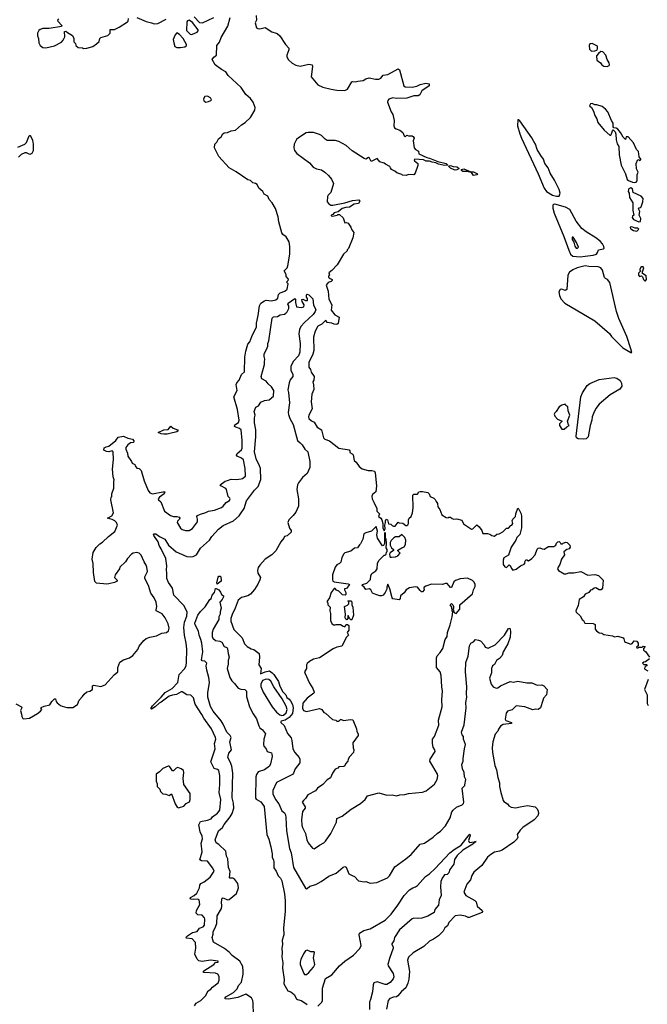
# Model space of a CAD drawing. Extents: x 1966327 to 2147849, y 395140 to 552178.
# Tile 128 of 256: x 2011738 to 2018914, y 462501 to 473770. Entities that reach past the tile are written whole.
import ezdxf

# ---------------------------------------------------------------- set-up
doc = ezdxf.new("R2010")
doc.units = 0

msp = doc.modelspace()

# ---------------------------------------------------------------- linework, layer by layer
at = {"layer": '0CON20XD'}
for points in [[(2012185, 473780), (2012170, 473765), (2012172, 473752), (2012220, 473705), (2012217, 473693), (2012075, 473671), (2012002, 473668), (2011972, 473658), (2011958, 473645), (2011942, 473615), (2011942, 473585), (2011952, 473555), (2011958, 473505), (2011972, 473475), (2012003, 473453), (2012035, 473449), (2012135, 473473), (2012215, 473512), (2012233, 473535), (2012252, 473575), (2012250, 473635), (2012265, 473640), (2012283, 473623), (2012341, 473591), (2012357, 473555), (2012358, 473518), (2012377, 473497), (2012380, 473475), (2012405, 473452), (2012455, 473448), (2012465, 473442)], [(2012465, 473442), (2012505, 473443), (2012575, 473463), (2012616, 473494), (2012645, 473520), (2012653, 473555), (2012664, 473566), (2012745, 473588), (2012772, 473618), (2012772, 473658), (2012822, 473658), (2012876, 473684), (2012970, 473745), (2012978, 473755), (2012980, 473785)], [(2013076, 473796), (2013185, 473748), (2013246, 473736), (2013275, 473722), (2013315, 473728), (2013414, 473775)], [(2013705, 473600), (2013715, 473603), (2013765, 473629), (2013777, 473643), (2013777, 473655), (2013715, 473738), (2013674, 473766), (2013655, 473757), (2013650, 473745), (2013644, 473645), (2013685, 473606), (2013705, 473600)], [(2013732, 473802), (2013795, 473740), (2013827, 473733), (2013956, 473794)], [(2014516, 471805), (2014472, 471842), (2014452, 471885), (2014435, 471896), (2014405, 471902), (2014375, 471928), (2014345, 471937), (2014211, 472031), (2014134, 472075), (2014013, 472205), (2013964, 472305), (2013968, 472345), (2013991, 472369), (2014009, 472405), (2014040, 472430), (2014059, 472465), (2014075, 472476), (2014115, 472481), (2014155, 472498), (2014205, 472505), (2014275, 472566), (2014317, 472593), (2014375, 472650), (2014427, 472735), (2014431, 472765), (2014407, 472827), (2014378, 472868), (2014323, 472915), (2014268, 472995), (2014121, 473131), (2014093, 473175), (2014045, 473201), (2013974, 473254), (2013939, 473315), (2013957, 473343), (2013987, 473365), (2013992, 473475), (2014023, 473515), (2014041, 473565), (2014118, 473695), (2014144, 473795)], [(2014443, 473817), (2014444, 473765), (2014431, 473735), (2014445, 473678), (2014459, 473669), (2014484, 473666), (2014545, 473681), (2014622, 473632), (2014681, 473611), (2014711, 473585), (2014775, 473485), (2014813, 473445), (2014815, 473425), (2014792, 473365), (2014792, 473345), (2014812, 473312), (2014854, 473274), (2014895, 473251), (2014945, 473239), (2015045, 473261), (2015080, 473255), (2015087, 473235), (2015069, 473115), (2015147, 473025), (2015205, 473000), (2015297, 472975), (2015365, 472964), (2015455, 472959), (2015485, 472975), (2015535, 473059), (2015545, 473064), (2015575, 473059), (2015603, 473067), (2015665, 473076), (2015695, 473094), (2015735, 473105), (2015805, 473090), (2015845, 473091), (2015865, 473100), (2015895, 473136), (2015947, 473143), (2016065, 473208), (2016080, 473195), (2016129, 473015), (2016145, 473002), (2016225, 472997), (2016279, 473011), (2016315, 473028), (2016383, 473043), (2016418, 473038), (2016420, 473015), (2016335, 472955), (2016311, 472909), (2016295, 472899), (2016245, 472900), (2016165, 472871), (2016045, 472869), (2016005, 472875), (2015958, 472862), (2015945, 472845), (2015944, 472825), (2015986, 472716), (2016003, 472685), (2016021, 472615), (2016014, 472555), (2016024, 472534), (2016041, 472521), (2016085, 472507), (2016119, 472479), (2016132, 472442), (2016145, 472430), (2016165, 472448), (2016185, 472440), (2016225, 472442), (2016238, 472435), (2016248, 472415), (2016238, 472385), (2016249, 472305), (2016265, 472286), (2016298, 472265), (2016303, 472235), (2016392, 472192), (2016425, 472185), (2016519, 472149), (2016615, 472126), (2016632, 472105), (2016595, 472100), (2016525, 472117), (2016494, 472134), (2016455, 472139), (2016425, 472150), (2016385, 472152), (2016355, 472168), (2016257, 472173), (2016248, 472165), (2016253, 472155), (2016288, 472125), (2016288, 472102), (2016260, 472015), (2016245, 471993), (2016185, 471997), (2016155, 471988), (2016115, 471990), (2016105, 472000), (2016048, 472018), (2016027, 472037), (2015990, 472055), (2015978, 472075), (2015969, 472089), (2015920, 472115), (2015905, 472130), (2015855, 472142), (2015825, 472180), (2015755, 472147), (2015736, 472186), (2015725, 472193), (2015696, 472174), (2015675, 472181), (2015538, 472268), (2015469, 472329), (2015385, 472376), (2015345, 472387), (2015255, 472389), (2015232, 472402), (2015187, 472445), (2015164, 472455), (2015095, 472478), (2015035, 472480), (2015012, 472475), (2014925, 472420), (2014902, 472398), (2014876, 472345), (2014873, 472305), (2014880, 472275), (2014908, 472238), (2015053, 472133), (2015094, 472084), (2015130, 472065), (2015187, 472053), (2015226, 472026), (2015267, 471987), (2015304, 471944), (2015327, 471895), (2015296, 471794), (2015265, 471763), (2015257, 471745), (2015254, 471685), (2015272, 471662), (2015295, 471648), (2015317, 471647), (2015454, 471676), (2015542, 471702), (2015615, 471708), (2015627, 471695), (2015610, 471665), (2015562, 471658), (2015510, 471625), (2015465, 471621), (2015425, 471609), (2015378, 471572), (2015335, 471558), (2015318, 471542), (2015300, 471535), (2015300, 471525), (2015315, 471520), (2015367, 471533), (2015375, 471540), (2015395, 471540), (2015435, 471502), (2015455, 471446), (2015475, 471451), (2015495, 471442), (2015523, 471395), (2015534, 471364), (2015558, 471335), (2015546, 471274), (2015497, 471153), (2015482, 471138), (2015480, 471125), (2015438, 471088), (2015368, 470965), (2015305, 470900), (2015272, 470875), (2015280, 470845), (2015270, 470835), (2015270, 470825), (2015287, 470807), (2015310, 470795), (2015310, 470785), (2015300, 470775), (2015265, 470762), (2015243, 470733), (2015263, 470665), (2015273, 470573), (2015306, 470506), (2015299, 470445), (2015342, 470392), (2015389, 470365), (2015377, 470295), (2015365, 470281), (2015335, 470284), (2015305, 470298), (2015253, 470303), (2015243, 470323), (2015235, 470326), (2015194, 470286), (2015145, 470264), (2015115, 470204), (2015097, 470135), (2015100, 469985), (2015088, 469942), (2015045, 469847), (2015042, 469815), (2015044, 469795), (2015064, 469765), (2015069, 469735), (2015103, 469685), (2015100, 469645), (2015088, 469625), (2015097, 469593), (2015101, 469539), (2015078, 469485), (2015070, 469395), (2015080, 469315), (2015045, 469245), (2015040, 469225), (2015045, 469205), (2015075, 469178), (2015106, 469165), (2015138, 469108), (2015187, 469077), (2015212, 468985), (2015225, 468969), (2015281, 468952), (2015388, 468868), (2015505, 468848), (2015512, 468835), (2015512, 468815), (2015540, 468800), (2015549, 468789), (2015561, 468725), (2015586, 468705), (2015618, 468658), (2015655, 468628), (2015721, 468611), (2015765, 468612), (2015795, 468604), (2015803, 468585), (2015816, 468435), (2015808, 468365), (2015770, 468335), (2015764, 468316), (2015768, 468285), (2015785, 468250), (2015822, 468175), (2015822, 468145), (2015853, 468115), (2015842, 468085), (2015868, 468065), (2015878, 468045), (2015888, 468005), (2015888, 467955), (2015905, 467920), (2015916, 467944), (2015913, 467985), (2015922, 468015), (2015920, 468035), (2015928, 468052), (2015942, 468045), (2015955, 468002), (2015980, 467995), (2015995, 467980), (2016013, 467973), (2016030, 467975), (2016065, 468020), (2016075, 468010), (2016117, 468007), (2016153, 467983), (2016165, 467982), (2016175, 467990), (2016182, 468005), (2016182, 468045), (2016192, 468065), (2016214, 468086), (2016228, 468125), (2016236, 468185), (2016233, 468327), (2016245, 468340), (2016285, 468340), (2016300, 468365), (2016315, 468372), (2016345, 468372), (2016405, 468358), (2016418, 468345), (2016430, 468315), (2016474, 468294), (2016489, 468279), (2016498, 468255), (2016514, 468234), (2016519, 468195), (2016540, 468165), (2016565, 468102), (2016613, 468073), (2016635, 468070), (2016643, 468077), (2016665, 468078), (2016682, 468062), (2016703, 468053), (2016735, 468058), (2016792, 468042), (2016811, 468001), (2016905, 467940), (2016918, 467942), (2016965, 467990), (2016992, 467965), (2017020, 467925), (2017035, 467890), (2017085, 467890), (2017115, 467882), (2017136, 467866), (2017165, 467861), (2017195, 467882), (2017220, 467885), (2017261, 467909), (2017305, 467950), (2017325, 467950)], [(2013535, 473453), (2013575, 473454), (2013625, 473460), (2013643, 473475), (2013646, 473485), (2013606, 473555), (2013565, 473602), (2013535, 473619), (2013514, 473596), (2013493, 473545), (2013498, 473505), (2013513, 473463), (2013535, 473453)], [(2018275, 473412), (2018315, 473414), (2018337, 473423), (2018344, 473435), (2018345, 473468), (2018285, 473497), (2018257, 473493), (2018250, 473475), (2018254, 473434), (2018275, 473412)], [(2018455, 473233), (2018478, 473245), (2018482, 473255), (2018476, 473275), (2018454, 473314), (2018439, 473365), (2018405, 473403), (2018384, 473406), (2018356, 473385), (2018333, 473355), (2018336, 473306), (2018378, 473278), (2018395, 473252), (2018415, 473237), (2018455, 473233)], [(2013865, 472827), (2013895, 472833), (2013922, 472845), (2013930, 472855), (2013920, 472875), (2013885, 472896), (2013855, 472892), (2013840, 472865), (2013842, 472842), (2013865, 472827)], [(2018765, 471906), (2018785, 471910), (2018798, 471925), (2018799, 471995), (2018809, 472025), (2018790, 472065), (2018786, 472124), (2018805, 472170), (2018818, 472168), (2018825, 472160), (2018840, 472165), (2018840, 472175), (2018822, 472202), (2018812, 472262), (2018792, 472285), (2018755, 472360), (2018695, 472430), (2018672, 472428), (2018665, 472400), (2018638, 472425), (2018609, 472479), (2018578, 472518), (2018559, 472529), (2018532, 472532), (2018524, 472544), (2018522, 472585), (2018504, 472615), (2018461, 472715), (2018435, 472746), (2018397, 472775), (2018335, 472796), (2018315, 472797), (2018285, 472811), (2018265, 472807), (2018252, 472785), (2018276, 472766), (2018299, 472725), (2018313, 472673), (2018337, 472637), (2018349, 472595), (2018420, 472505), (2018485, 472449), (2018495, 472450), (2018506, 472464), (2018515, 472498), (2018525, 472510), (2018545, 472488), (2018555, 472460), (2018557, 472397), (2018568, 472348), (2018589, 472319), (2018593, 472225), (2018616, 472105), (2018665, 472008), (2018682, 471942), (2018698, 471928), (2018745, 471911), (2018765, 471906)], [(2017875, 471749), (2017905, 471752), (2017917, 471785), (2017906, 471825), (2017853, 471935), (2017803, 472015), (2017781, 472075), (2017743, 472123), (2017726, 472175), (2017695, 472215), (2017655, 472285), (2017636, 472345), (2017615, 472375), (2017595, 472420), (2017455, 472614), (2017445, 472623), (2017432, 472625), (2017429, 472555), (2017456, 472464), (2017474, 472415), (2017667, 472005), (2017735, 471844), (2017762, 471805), (2017831, 471761), (2017875, 471749)], [(2011715, 472312), (2011796, 472344), (2011814, 472366), (2011845, 472440), (2011858, 472448), (2011885, 472390), (2011891, 472345), (2011891, 472269), (2011875, 472238), (2011855, 472228), (2011815, 472248), (2011795, 472248), (2011755, 472228), (2011724, 472196)], [(2016717, 472047), (2016705, 472051), (2016665, 472070), (2016640, 472095), (2016665, 472100), (2016695, 472089), (2016736, 472085), (2016753, 472075), (2016757, 472065), (2016735, 472052), (2016717, 472047)], [(2016925, 471989), (2016902, 472022), (2016845, 472034), (2016805, 472032), (2016788, 472045), (2016789, 472055), (2016815, 472063), (2016895, 472030), (2016925, 472031), (2016971, 472005), (2016965, 471994), (2016925, 471989)], [(2011695, 465940), (2011758, 465905), (2011760, 465895), (2011748, 465865), (2011758, 465822), (2011762, 465795), (2011774, 465774), (2011785, 465770), (2011850, 465775), (2011942, 465828), (2011975, 465857), (2011990, 465875), (2011978, 465895), (2011982, 465898), (2012017, 465913), (2012081, 465929), (2012105, 465968), (2012137, 465997), (2012145, 465998), (2012154, 465965), (2012165, 465950), (2012205, 465920), (2012224, 465914), (2012275, 465900), (2012345, 465900), (2012387, 465923), (2012397, 465933), (2012416, 465984), (2012456, 466024), (2012475, 466052), (2012504, 466076), (2012540, 466085), (2012568, 466105), (2012570, 466145), (2012585, 466153), (2012665, 466139), (2012715, 466156), (2012818, 466272), (2012858, 466305), (2012861, 466355), (2012882, 466418), (2012925, 466443), (2012994, 466466), (2013032, 466495), (2013088, 466562), (2013105, 466602), (2013156, 466664), (2013185, 466689), (2013225, 466704), (2013302, 466718), (2013361, 466749), (2013415, 466757), (2013437, 466775), (2013447, 466805), (2013434, 466855), (2013402, 466925), (2013365, 466971), (2013299, 467005), (2013296, 467016), (2013306, 467055), (2013296, 467105), (2013274, 467155), (2013238, 467208), (2013211, 467295), (2013167, 467375), (2013170, 467395), (2013198, 467455), (2013192, 467505), (2013185, 467527), (2013159, 467565), (2013125, 467643), (2013105, 467663), (2013075, 467673), (2013035, 467666), (2013017, 467655), (2012970, 467605), (2012946, 467564), (2012884, 467506), (2012877, 467485), (2012828, 467415), (2012822, 467385), (2012850, 467355), (2012850, 467345), (2012820, 467330), (2012756, 467314), (2012735, 467311), (2012615, 467322), (2012595, 467340), (2012580, 467445), (2012576, 467545), (2012566, 467596), (2012578, 467672), (2012612, 467728), (2012655, 467773), (2012685, 467790), (2012753, 467857), (2012825, 467913), (2012856, 467985), (2012845, 468017), (2012826, 468035), (2012795, 468051), (2012742, 468065), (2012790, 468090), (2012810, 468125), (2012780, 468275), (2012782, 468305), (2012790, 468315), (2012790, 468345), (2012815, 468410), (2012812, 468485), (2012817, 468505), (2012807, 468537), (2012800, 468625), (2012809, 468735), (2012808, 468825), (2012795, 468837), (2012755, 468823), (2012728, 468828), (2012700, 468845), (2012705, 468869), (2012725, 468882), (2012755, 468888), (2012835, 468953), (2012865, 468992), (2012925, 469002), (2012975, 468981), (2013029, 468969), (2013042, 468952), (2013037, 468933), (2013005, 468927), (2012974, 468906), (2012951, 468875), (2012950, 468855), (2012969, 468809), (2012975, 468773), (2013017, 468715), (2013022, 468695), (2013055, 468680), (2013058, 468665), (2013075, 468638), (2013105, 468632), (2013125, 468612), (2013161, 468491), (2013205, 468382), (2013225, 468354), (2013254, 468344), (2013375, 468367), (2013398, 468365), (2013389, 468345), (2013336, 468305), (2013321, 468285), (2013324, 468274), (2013353, 468253), (2013393, 468145), (2013461, 468095), (2013495, 468086), (2013535, 468086), (2013559, 468075), (2013567, 468065), (2013564, 468055), (2013540, 468030), (2013538, 468015), (2013575, 467950), (2013595, 467936), (2013635, 467924), (2013675, 467924), (2013713, 467945), (2013770, 468025), (2013772, 468055), (2013762, 468085), (2013772, 468095), (2013805, 468112), (2013865, 468129), (2013895, 468146), (2013963, 468155), (2014045, 468187), (2014065, 468202), (2014097, 468243), (2014135, 468269), (2014144, 468285), (2014142, 468295), (2014121, 468315), (2014103, 468395), (2014095, 468406), (2014037, 468435), (2014030, 468445), (2014085, 468488), (2014112, 468498), (2014155, 468511), (2014215, 468506), (2014270, 468515), (2014285, 468519), (2014319, 468545), (2014317, 468635), (2014295, 468734), (2014275, 468752), (2014224, 468774), (2014216, 468785), (2014224, 468805), (2014274, 468846), (2014281, 468865), (2014282, 468955), (2014268, 469075), (2014252, 469092), (2014207, 469105), (2014194, 469115), (2014198, 469135), (2014239, 469161), (2014247, 469185), (2014227, 469307), (2014186, 469455), (2014224, 469525), (2014214, 469595), (2014219, 469615), (2014246, 469644), (2014272, 469708), (2014309, 469741), (2014312, 469908), (2014323, 469977), (2014347, 470055), (2014370, 470085), (2014391, 470145), (2014444, 470255), (2014444, 470296), (2014465, 470385), (2014481, 470495), (2014496, 470525), (2014535, 470554), (2014555, 470561), (2014615, 470554), (2014666, 470565), (2014690, 470585), (2014697, 470625), (2014714, 470645), (2014768, 470665), (2014794, 470685), (2014806, 470746), (2014790, 470765), (2014808, 470785), (2014812, 470802), (2014783, 470833), (2014783, 470855), (2014763, 470895), (2014795, 470932), (2014805, 470953), (2014825, 471085), (2014826, 471175), (2014818, 471228), (2014786, 471286), (2014745, 471312), (2014735, 471330), (2014702, 471455), (2014694, 471515), (2014661, 471611), (2014626, 471676), (2014591, 471711), (2014575, 471751), (2014533, 471775), (2014516, 471805)], [(2018815, 471458), (2018835, 471462), (2018839, 471495), (2018820, 471535), (2018828, 471575), (2018812, 471605), (2018822, 471618), (2018835, 471620), (2018845, 471630), (2018864, 471686), (2018868, 471725), (2018845, 471751), (2018752, 471792), (2018746, 471836), (2018724, 471846), (2018704, 471836), (2018697, 471825), (2018696, 471805), (2018708, 471785), (2018710, 471735), (2018747, 471673), (2018750, 471585), (2018760, 471535), (2018745, 471520), (2018740, 471505), (2018755, 471484), (2018815, 471458)], [(2018145, 471057), (2018205, 471064), (2018293, 471077), (2018332, 471088), (2018346, 471104), (2018354, 471136), (2018412, 471148), (2018419, 471155), (2018417, 471175), (2018401, 471205), (2018373, 471235), (2018324, 471275), (2018215, 471342), (2018165, 471381), (2018100, 471465), (2018027, 471597), (2017978, 471625), (2017855, 471659), (2017842, 471655), (2017835, 471646), (2017833, 471615), (2017847, 471555), (2017959, 471289), (2018015, 471132), (2018035, 471085), (2018063, 471063), (2018145, 471057)], [(2018795, 471351), (2018815, 471372), (2018805, 471384), (2018774, 471384), (2018735, 471398), (2018718, 471395), (2018722, 471375), (2018735, 471368), (2018755, 471358), (2018795, 471351)], [(2018115, 471154), (2018127, 471165), (2018105, 471220), (2018075, 471270), (2018065, 471280), (2018055, 471280), (2018053, 471255), (2018073, 471223), (2018085, 471180), (2018102, 471155), (2018115, 471154)], [(2018735, 469960), (2018726, 470005), (2018678, 470145), (2018590, 470350), (2018561, 470431), (2018485, 470761), (2018458, 470798), (2018435, 470808), (2018425, 470820), (2018402, 470902), (2018382, 470932), (2018353, 470943), (2018245, 470946), (2018205, 470955), (2018111, 470929), (2018063, 470907), (2018025, 470881), (2018005, 470845), (2017995, 470682), (2017975, 470672), (2017935, 470686), (2017916, 470684), (2017903, 470657), (2017909, 470615), (2017926, 470575), (2017971, 470525), (2018312, 470322), (2018480, 470180), (2018505, 470145), (2018634, 470015), (2018725, 469960), (2018735, 469960)], [(2018895, 470780), (2018903, 470797), (2018900, 470840), (2018860, 470865), (2018860, 470885), (2018875, 470930), (2018865, 470940), (2018845, 470940), (2018830, 470915), (2018830, 470905), (2018840, 470895), (2018812, 470868), (2018812, 470845), (2018825, 470830), (2018848, 470838), (2018858, 470828), (2018870, 470795), (2018885, 470780), (2018895, 470780)], [(2013355, 466015), (2013399, 466071), (2013480, 466115), (2013546, 466185), (2013562, 466275), (2013625, 466344), (2013641, 466379), (2013646, 466415), (2013649, 466565), (2013641, 466635), (2013620, 466725), (2013616, 466815), (2013623, 466875), (2013648, 466945), (2013653, 466995), (2013615, 467064), (2013498, 467185), (2013484, 467265), (2013438, 467328), (2013418, 467375), (2013421, 467435), (2013415, 467475), (2013421, 467521), (2013408, 467605), (2013356, 467715), (2013331, 467751), (2013319, 467795), (2013270, 467865), (2013268, 467875), (2013275, 467884), (2013295, 467884), (2013337, 467855), (2013396, 467825), (2013437, 467757), (2013525, 467679), (2013648, 467628), (2013695, 467622), (2013722, 467625), (2013758, 467645), (2013805, 467723), (2013907, 467815), (2013934, 467855), (2014010, 467940), (2014065, 467980), (2014183, 468035), (2014247, 468093), (2014264, 468115), (2014305, 468175), (2014331, 468265), (2014422, 468385), (2014463, 468427), (2014493, 468507), (2014490, 468635), (2014481, 468665), (2014441, 468745), (2014423, 468825), (2014438, 468995), (2014436, 469075), (2014421, 469155), (2014421, 469215), (2014428, 469245), (2014419, 469285), (2014436, 469335), (2014468, 469352), (2014495, 469391), (2014535, 469412), (2014589, 469421), (2014638, 469462), (2014643, 469525), (2014617, 469567), (2014578, 469602), (2014555, 469632), (2014505, 469661), (2014498, 469685), (2014536, 469825), (2014535, 469855), (2014541, 469885), (2014532, 469915), (2014532, 469945), (2014561, 469995), (2014574, 470034), (2014573, 470065), (2014588, 470095), (2014625, 470356), (2014639, 470371), (2014685, 470374), (2014715, 470393), (2014765, 470400), (2014780, 470410), (2014797, 470425), (2014813, 470465), (2014813, 470495), (2014803, 470515), (2014807, 470525), (2014885, 470578), (2014892, 470572), (2014892, 470535), (2014903, 470483), (2014955, 470476), (2014985, 470484), (2014991, 470505), (2014966, 470545), (2014963, 470567), (2014975, 470570), (2015005, 470556), (2015027, 470555), (2015029, 470579), (2015018, 470595), (2015018, 470622), (2015025, 470630), (2015045, 470622), (2015089, 470575), (2015096, 470504), (2015124, 470455), (2015115, 470430), (2015092, 470395), (2014994, 470306), (2014953, 470257), (2014937, 470225), (2014929, 470175), (2014946, 470065), (2014940, 469965), (2014926, 469925), (2014869, 469861), (2014838, 469805), (2014836, 469756), (2014861, 469715), (2014862, 469685), (2014831, 469649), (2014817, 469615), (2014804, 469535), (2014812, 469502), (2014823, 469385), (2014808, 469275), (2014811, 469251), (2014826, 469205), (2014866, 469136), (2014915, 468955), (2014944, 468926), (2014969, 468905), (2014998, 468855), (2015032, 468825), (2015055, 468715), (2015054, 468645), (2015026, 468575), (2014971, 468529), (2014925, 468471), (2014914, 468446), (2014905, 468395), (2014924, 468285), (2014925, 468203), (2014895, 468135), (2014866, 468094), (2014816, 468045), (2014805, 468015), (2014821, 467951), (2014842, 467925), (2014841, 467905), (2014795, 467862), (2014764, 467856), (2014756, 467835), (2014725, 467796), (2014665, 467691), (2014621, 467645), (2014543, 467597), (2014485, 467526), (2014465, 467500), (2014456, 467465), (2014459, 467435), (2014490, 467385), (2014485, 467359), (2014461, 467309), (2014421, 467249), (2014375, 467197), (2014345, 467178), (2014275, 467159), (2014236, 467125), (2014201, 467035), (2014166, 466964), (2014150, 466915), (2014150, 466885), (2014185, 466791), (2014280, 466695), (2014306, 466625), (2014337, 466597), (2014385, 466571), (2014415, 466562), (2014477, 466517), (2014481, 466475), (2014473, 466385), (2014498, 466345), (2014492, 466282), (2014545, 466307), (2014594, 466316), (2014625, 466296), (2014642, 466275), (2014697, 466195), (2014711, 466141), (2014748, 466078), (2014779, 466045), (2014792, 466012), (2014819, 465995), (2014835, 465976), (2014855, 465932), (2014864, 465895), (2014855, 465828), (2014818, 465785), (2014772, 465755), (2014729, 465741), (2014722, 465735), (2014723, 465727), (2014762, 465692), (2014799, 465599), (2014841, 465551), (2014851, 465521), (2014861, 465425), (2014884, 465385), (2014933, 465325), (2014940, 465305), (2014940, 465265), (2014886, 465195), (2014870, 465145), (2014858, 465132), (2014675, 465038), (2014632, 464948), (2014631, 464911), (2014664, 464845), (2014702, 464795), (2014735, 464717), (2014765, 464693), (2014775, 464670), (2014781, 464639), (2014787, 464487), (2014823, 464283), (2014841, 464235), (2014868, 464065), (2015005, 463829), (2015015, 463823), (2015025, 463826), (2015055, 463852), (2015125, 463874), (2015185, 463906), (2015273, 463967), (2015355, 464003), (2015435, 464070), (2015455, 464080), (2015471, 464071), (2015502, 463995), (2015540, 463975), (2015565, 463962), (2015610, 463915), (2015675, 463904), (2015696, 463906), (2015745, 463889), (2015820, 463895), (2015943, 463947), (2015967, 463973), (2016026, 464075), (2016153, 464165), (2016213, 464215), (2016315, 464333), (2016365, 464346), (2016467, 464413), (2016510, 464455), (2016548, 464482), (2016605, 464544), (2016658, 464635), (2016680, 464705), (2016694, 464725), (2016731, 464759), (2016795, 464783), (2016812, 464798), (2016815, 464815), (2016796, 464974), (2016826, 465004), (2016827, 465013), (2016840, 465075), (2016822, 465105), (2016819, 465155), (2016801, 465195), (2016794, 465245), (2016809, 465285), (2016808, 465315), (2016823, 465425), (2016836, 465475), (2016812, 465535), (2016813, 465565), (2016796, 465586), (2016791, 465615), (2016821, 465699), (2016844, 465895), (2016838, 465955), (2016849, 466015), (2016845, 466055), (2016850, 466135), (2016834, 466305), (2016838, 466415), (2016864, 466485), (2016882, 466605), (2016896, 466634), (2016925, 466648), (2016950, 466675), (2016985, 466670), (2017005, 466660), (2017048, 466615), (2017059, 466589), (2017093, 466577), (2017173, 466615), (2017280, 466725), (2017325, 466802), (2017340, 466805), (2017346, 466796), (2017349, 466765), (2017344, 466705), (2017319, 466625), (2017264, 466535), (2017253, 466495), (2017222, 466458), (2017189, 466435), (2017168, 466392), (2017144, 466375), (2017134, 466346), (2017134, 466294), (2017109, 466235), (2017130, 466165), (2017150, 466135), (2017185, 466120), (2017205, 466123), (2017234, 466146), (2017345, 466194), (2017385, 466190), (2017435, 466201), (2017535, 466180), (2017595, 466180), (2017655, 466155), (2017706, 466156), (2017732, 466145), (2017770, 466105), (2017762, 466045), (2017726, 466005), (2017718, 465978), (2017692, 465895), (2017666, 465874), (2017635, 465880), (2017605, 465873), (2017515, 465906), (2017415, 465916), (2017368, 465872), (2017315, 465857), (2017301, 465835), (2017287, 465765), (2017295, 465751), (2017360, 465725), (2017360, 465715), (2017265, 465702), (2017235, 465685), (2017211, 465649), (2017205, 465628), (2017176, 465594), (2017146, 465505), (2017139, 465435), (2017142, 465385), (2017170, 465235), (2017191, 465185), (2017206, 465096), (2017224, 465035), (2017224, 464995), (2017238, 464925), (2017264, 464834), (2017273, 464823), (2017315, 464797), (2017332, 464772), (2017356, 464756), (2017405, 464749), (2017460, 464760), (2017545, 464778), (2017633, 464763), (2017655, 464738), (2017665, 464710), (2017669, 464685), (2017661, 464659), (2017619, 464611), (2017490, 464525), (2017459, 464495), (2017427, 464445), (2017432, 464415), (2017426, 464395), (2017388, 464355), (2017255, 464264), (2017225, 464252), (2017165, 464241), (2017123, 464217), (2017085, 464185), (2017020, 464090), (2016931, 464015), (2016906, 463975), (2016892, 463925), (2016849, 463875), (2016817, 463785), (2016838, 463745), (2016940, 463690), (2016956, 463674), (2016970, 463625), (2017024, 463574), (2017030, 463565), (2017025, 463551), (2016875, 463493), (2016864, 463493), (2016835, 463510), (2016775, 463523), (2016715, 463512), (2016645, 463438), (2016629, 463401), (2016600, 463375), (2016581, 463338), (2016525, 463286), (2016469, 463245), (2016423, 463225), (2016357, 463163), (2016235, 463092), (2016185, 463041), (2016170, 463005), (2016194, 462875), (2016187, 462787), (2016177, 462743), (2016151, 462689), (2016102, 462648), (2016063, 462597), (2016045, 462587), (2016012, 462582), (2015971, 462569), (2015949, 462545), (2015933, 462445)], [(2018185, 468968), (2018125, 468972), (2018105, 468984), (2018102, 469002), (2018153, 469455), (2018172, 469498), (2018226, 469584), (2018255, 469608), (2018365, 469653), (2018535, 469674), (2018565, 469669), (2018602, 469642), (2018619, 469609), (2018621, 469575), (2018598, 469542), (2018489, 469475), (2018365, 469370), (2018325, 469322), (2018299, 469265), (2018283, 469225), (2018280, 469185), (2018259, 469125), (2018238, 468995), (2018215, 468973), (2018185, 468968)], [(2017965, 469083), (2017995, 469112), (2018020, 469125), (2018012, 469132), (2018000, 469175), (2018029, 469245), (2018008, 469295), (2018005, 469340), (2017984, 469354), (2017975, 469370), (2017935, 469358), (2017905, 469338), (2017870, 469285), (2017855, 469272), (2017850, 469255), (2017855, 469232), (2017885, 469199), (2017940, 469175), (2017910, 469145), (2017910, 469125), (2017935, 469084), (2017965, 469083)], [(2013424, 469026), (2013386, 469026), (2013355, 469030), (2013320, 469045), (2013385, 469076), (2013435, 469081), (2013465, 469120), (2013494, 469094), (2013540, 469075), (2013548, 469065), (2013536, 469054), (2013455, 469034), (2013424, 469026)], [(2017325, 467950), (2017355, 467980), (2017366, 467984), (2017377, 468003), (2017368, 468035), (2017378, 468055), (2017407, 468085), (2017410, 468115), (2017432, 468178), (2017445, 468170), (2017472, 468115), (2017476, 468084), (2017474, 467956), (2017455, 467880), (2017420, 467845), (2017410, 467815), (2017358, 467732), (2017325, 467642), (2017275, 467613), (2017264, 467586), (2017266, 467535), (2017285, 467508), (2017305, 467500), (2017335, 467530), (2017345, 467522), (2017359, 467489), (2017375, 467471), (2017415, 467480), (2017465, 467519), (2017505, 467538), (2017518, 467555), (2017514, 467565), (2017525, 467587), (2017535, 467589), (2017555, 467578), (2017595, 467602), (2017632, 467645), (2017655, 467712), (2017665, 467723), (2017685, 467727), (2017713, 467713), (2017735, 467711), (2017785, 467741), (2017845, 467740), (2017868, 467755), (2017875, 467780), (2017890, 467795), (2017905, 467798), (2017918, 467788), (2017925, 467770), (2017945, 467770), (2017952, 467778), (2017981, 467789), (2017998, 467785), (2018027, 467755), (2018030, 467735), (2018020, 467715), (2017995, 467708), (2017961, 467679), (2017968, 467645), (2017933, 467597), (2017914, 467536), (2017893, 467505), (2017888, 467485), (2017897, 467467), (2017965, 467428), (2017985, 467428), (2018015, 467440), (2018075, 467438), (2018155, 467454), (2018235, 467414), (2018315, 467422), (2018355, 467409), (2018410, 467355), (2018400, 467265), (2018386, 467244), (2018365, 467243), (2018325, 467266), (2018306, 467264), (2018285, 467246), (2018265, 467240), (2018245, 467213), (2018205, 467196), (2018184, 467165), (2018136, 467135), (2018122, 467065), (2018097, 467005), (2018099, 466989), (2018145, 466948), (2018168, 466905), (2018183, 466893), (2018200, 466865), (2018295, 466860), (2018318, 466848), (2018318, 466795), (2018334, 466774), (2018365, 466752), (2018395, 466748), (2018415, 466732), (2018515, 466718), (2018537, 466707), (2018575, 466713), (2018636, 466696), (2018647, 466683), (2018654, 466655), (2018663, 466645), (2018725, 466622), (2018739, 466631), (2018765, 466662), (2018795, 466658), (2018810, 466635), (2018810, 466605), (2018792, 466588), (2018795, 466580), (2018805, 466580), (2018815, 466590), (2018855, 466590), (2018865, 466600), (2018888, 466598), (2018870, 466575), (2018870, 466555), (2018895, 466540), (2018940, 466475)], [(2015105, 464281), (2015165, 464323), (2015215, 464350), (2015235, 464370), (2015296, 464455), (2015361, 464585), (2015364, 464626), (2015425, 464656), (2015526, 464734), (2015635, 464799), (2015686, 464844), (2015715, 464889), (2015845, 464920), (2015935, 464896), (2015997, 464897), (2016045, 464888), (2016085, 464899), (2016142, 464902), (2016185, 464914), (2016345, 464928), (2016385, 464944), (2016479, 465021), (2016511, 465075), (2016519, 465115), (2016514, 465135), (2016462, 465225), (2016426, 465285), (2016432, 465305), (2016487, 465395), (2016484, 465415), (2016467, 465445), (2016456, 465485), (2016456, 465534), (2016482, 465568), (2016529, 465695), (2016528, 465755), (2016570, 465905), (2016564, 465985), (2016572, 466085), (2016564, 466135), (2016556, 466265), (2016544, 466305), (2016502, 466355), (2016502, 466465), (2016512, 466488), (2016544, 466526), (2016576, 466575), (2016604, 466675), (2016625, 466712), (2016629, 466755), (2016661, 466845), (2016682, 466935), (2016690, 466995), (2016684, 467004), (2016680, 467045), (2016660, 467075), (2016675, 467090), (2016690, 467075), (2016698, 467055), (2016697, 467033), (2016690, 467025), (2016697, 467017), (2016698, 466998), (2016711, 466981), (2016727, 466973), (2016770, 467025), (2016770, 467075), (2016915, 467200), (2016927, 467245), (2016947, 467283), (2016947, 467307), (2016935, 467332), (2016915, 467352), (2016858, 467378), (2016775, 467372), (2016719, 467351), (2016703, 467337), (2016675, 467270), (2016662, 467272), (2016626, 467316), (2016605, 467317), (2016573, 467307), (2016445, 467308), (2016380, 467285), (2016362, 467275), (2016358, 467265), (2016362, 467245), (2016345, 467222), (2016333, 467223), (2016315, 467238), (2016285, 467276), (2016265, 467279), (2016195, 467266), (2016156, 467244), (2016135, 467212), (2016092, 467178), (2016088, 467145), (2016075, 467132), (2016005, 467143), (2015995, 467152), (2015968, 467258), (2015945, 467310), (2015934, 467275), (2015936, 467254), (2015918, 467215), (2015892, 467185), (2015875, 467177), (2015855, 467177), (2015808, 467192), (2015772, 467205), (2015752, 467245), (2015737, 467257), (2015695, 467248), (2015677, 467275), (2015652, 467295), (2015658, 467305), (2015707, 467323), (2015748, 467365), (2015753, 467407), (2015765, 467430), (2015809, 467461), (2015824, 467486), (2015829, 467545), (2015845, 467580), (2015905, 467640), (2015918, 467642), (2015928, 467655), (2015930, 467675), (2015940, 467685), (2015940, 467705), (2015928, 467725), (2015930, 467775), (2015926, 467826), (2015920, 467835), (2015920, 467895), (2015915, 467900), (2015910, 467895), (2015908, 467775), (2015898, 467752), (2015885, 467750), (2015830, 467835), (2015822, 467875), (2015828, 467918), (2015815, 467970), (2015760, 467915), (2015695, 467899), (2015672, 467885), (2015662, 467825), (2015635, 467770), (2015621, 467759), (2015600, 467725), (2015565, 467722), (2015525, 467688), (2015455, 467668), (2015442, 467658), (2015420, 467615), (2015408, 467562), (2015394, 467546), (2015365, 467532), (2015346, 467504), (2015313, 467415), (2015313, 467365), (2015319, 467345), (2015335, 467338), (2015494, 467314), (2015510, 467305), (2015475, 467262), (2015450, 467255), (2015450, 467245), (2015468, 467215), (2015467, 467193), (2015458, 467182), (2015428, 467188), (2015385, 467228), (2015361, 467241), (2015345, 467262), (2015335, 467262), (2015300, 467215), (2015280, 467155), (2015253, 467117), (2015252, 467105), (2015260, 467095), (2015260, 467075), (2015288, 467045), (2015282, 467005), (2015290, 466975), (2015292, 466895), (2015305, 466860), (2015325, 466844), (2015346, 466844), (2015355, 466850), (2015407, 466847), (2015435, 466828), (2015455, 466822), (2015472, 466848), (2015485, 466850), (2015500, 466835), (2015502, 466785), (2015483, 466755), (2015498, 466725), (2015476, 466704), (2015421, 466599), (2015365, 466590), (2015321, 466569), (2015165, 466465), (2015095, 466452), (2015050, 466425), (2015025, 466401), (2015018, 466385), (2015016, 466344), (2014995, 466308), (2014996, 466295), (2015051, 466175), (2015090, 466115), (2015105, 466075), (2015099, 466061), (2015026, 466005), (2014974, 465946), (2014970, 465890), (2014982, 465865), (2015015, 465854), (2015166, 465886), (2015192, 465875), (2015215, 465842), (2015235, 465832), (2015315, 465760), (2015352, 465752), (2015365, 465740), (2015385, 465740), (2015405, 465760), (2015415, 465762), (2015445, 465748), (2015515, 465760), (2015545, 465758), (2015588, 465655), (2015593, 465623), (2015607, 465597), (2015607, 465577), (2015547, 465495), (2015550, 465435), (2015557, 465415), (2015553, 465385), (2015510, 465335), (2015493, 465307), (2015490, 465285), (2015462, 465255), (2015455, 465230), (2015445, 465222), (2015385, 465220), (2015375, 465202), (2015345, 465192), (2015314, 465146), (2015292, 465095), (2015255, 465070), (2015202, 465018), (2015143, 464975), (2015118, 464945), (2015031, 464899), (2015005, 464858), (2014982, 464835), (2014967, 464813), (2015000, 464760), (2015001, 464745), (2014971, 464709), (2014958, 464612), (2014963, 464553), (2014971, 464525), (2015007, 464455), (2015021, 464385), (2015035, 464350), (2015085, 464287), (2015105, 464281)], [(2015987, 467617), (2016035, 467624), (2016062, 467635), (2016088, 467665), (2016062, 467692), (2016062, 467698), (2016105, 467727), (2016135, 467738), (2016150, 467765), (2016152, 467815), (2016140, 467845), (2016105, 467880), (2016077, 467853), (2016035, 467850), (2016015, 467840), (2015985, 467810), (2015973, 467785), (2015972, 467755), (2015987, 467727), (2016010, 467705), (2016010, 467695), (2015973, 467667), (2015966, 467654), (2015970, 467630), (2015975, 467620), (2015987, 467617)], [(2013995, 467310), (2013990, 467325), (2014005, 467390), (2014015, 467400), (2014035, 467400), (2014042, 467365), (2014040, 467345), (2013995, 467310)], [(2014411, 462385), (2014407, 462515), (2014403, 462545), (2014389, 462575), (2014325, 462618), (2014232, 462578), (2014125, 462561), (2014088, 462565), (2014087, 462575), (2014096, 462585), (2014182, 462638), (2014223, 462677), (2014241, 462715), (2014275, 462754), (2014293, 462845), (2014293, 462875), (2014288, 462935), (2014254, 462994), (2014168, 463058), (2014135, 463095), (2014080, 463140), (2013953, 463213), (2013938, 463265), (2013948, 463302), (2013948, 463335), (2013974, 463375), (2013991, 463425), (2013994, 463515), (2014045, 463596), (2014050, 463625), (2014044, 463675), (2014052, 463715), (2014065, 463720), (2014115, 463697), (2014131, 463699), (2014215, 463768), (2014238, 463835), (2014231, 463885), (2014198, 463928), (2014175, 463943), (2014140, 463945), (2014135, 463950), (2014144, 464023), (2014124, 464065), (2014116, 464166), (2014102, 464195), (2014094, 464255), (2014015, 464330), (2013985, 464350), (2013973, 464385), (2014009, 464485), (2014057, 464525), (2014075, 464559), (2014143, 464647), (2014166, 464685), (2014186, 464745), (2014182, 464802), (2014165, 464865), (2014175, 465145), (2014162, 465225), (2014145, 465275), (2014119, 465325), (2014129, 465375), (2014159, 465415), (2014142, 465505), (2014156, 465555), (2014145, 465579), (2014105, 465615), (2014064, 465706), (2014042, 465745), (2013949, 465855), (2013920, 465910), (2013888, 466015), (2013888, 466065), (2013909, 466185), (2013901, 466241), (2013876, 466326), (2013870, 466375), (2013877, 466405), (2013855, 466428), (2013825, 466432), (2013815, 466442), (2013832, 466535), (2013819, 466635), (2013808, 466678), (2013788, 466725), (2013780, 466770), (2013744, 466845), (2013741, 466865), (2013776, 466955), (2013805, 466997), (2013859, 467051), (2013912, 467135), (2013928, 467145), (2013938, 467185), (2013966, 467214), (2013975, 467260), (2013985, 467260), (2014013, 467243), (2014035, 467220), (2014045, 467192), (2014067, 467177), (2014069, 467165), (2014053, 467135), (2014027, 467105), (2014041, 467035), (2014030, 466995), (2014029, 466965), (2014016, 466935), (2014013, 466905), (2013949, 466795), (2013938, 466755), (2013939, 466709), (2013945, 466693), (2013976, 466666), (2014025, 466656), (2014047, 466645), (2014077, 466597), (2014105, 466584), (2014115, 466570), (2014120, 466515), (2014133, 466475), (2014120, 466435), (2014122, 466395), (2014111, 466345), (2014141, 466241), (2014164, 466204), (2014195, 466174), (2014235, 466121), (2014265, 466108), (2014312, 466105), (2014330, 466085), (2014331, 466025), (2014365, 465907), (2014406, 465826), (2014445, 465768), (2014470, 465690), (2014485, 465664), (2014512, 465642), (2014547, 465595), (2014529, 465535), (2014526, 465475), (2014530, 465455), (2014556, 465425), (2014567, 465395), (2014615, 465381), (2014622, 465365), (2014624, 465336), (2014607, 465253), (2014592, 465225), (2014536, 465184), (2014465, 465160), (2014445, 465131), (2014439, 465105), (2014432, 464862), (2014440, 464850), (2014495, 464820), (2014534, 464765), (2014563, 464443), (2014585, 464390), (2014610, 464305), (2014625, 464225), (2014625, 464185), (2014639, 464149), (2014645, 464135), (2014645, 464063), (2014670, 464025), (2014691, 463971), (2014721, 463945), (2014734, 463914), (2014765, 463765), (2014774, 463685), (2014771, 463565), (2014753, 463375), (2014756, 463295), (2014740, 463235), (2014742, 463185), (2014735, 463145), (2014740, 463095), (2014735, 463045), (2014747, 462975), (2014741, 462915), (2014762, 462785), (2014756, 462735), (2014804, 462654), (2014838, 462645), (2014876, 462615), (2014902, 462565), (2014914, 462555), (2014955, 462546), (2014976, 462534), (2015025, 462498)], [(2015535, 466900), (2015525, 466900), (2015510, 466915), (2015495, 466950), (2015490, 466945), (2015490, 466915), (2015478, 466902), (2015465, 466910), (2015460, 466925), (2015462, 466965), (2015450, 467055), (2015485, 467070), (2015500, 467085), (2015500, 467105), (2015490, 467115), (2015495, 467120), (2015525, 467120), (2015530, 467115), (2015537, 467095), (2015534, 467074), (2015547, 467045), (2015556, 466955), (2015535, 466900)], [(2018940, 466455), (2018895, 466420), (2018873, 466417), (2018860, 466405), (2018875, 466390), (2018905, 466390), (2018910, 466385), (2018910, 466375), (2018898, 466372), (2018885, 466360), (2018883, 466345), (2018887, 466335), (2018918, 466318)], [(2014735, 465808), (2014755, 465812), (2014784, 465836), (2014797, 465875), (2014783, 465915), (2014738, 465998), (2014643, 466135), (2014610, 466200), (2014585, 466218), (2014555, 466222), (2014515, 466208), (2014493, 466165), (2014493, 466137), (2014523, 466075), (2014626, 465906), (2014673, 465845), (2014710, 465815), (2014735, 465808)], [(2018925, 466220), (2018880, 466105), (2018912, 466045), (2018912, 465945), (2018922, 465922)], [(2013737, 462485), (2013756, 462515), (2013808, 462545), (2013862, 462598), (2013893, 462657), (2013924, 462675), (2013942, 462698), (2014005, 462748), (2014017, 462777), (2014018, 462818), (2014003, 462845), (2013975, 462857), (2013844, 462864), (2013837, 462875), (2013843, 462885), (2013956, 462955), (2013975, 462980), (2014005, 462982), (2014008, 462995), (2013918, 463008), (2013825, 462990), (2013785, 462997), (2013767, 463017), (2013741, 463075), (2013751, 463145), (2013748, 463208), (2013711, 463251), (2013645, 463258), (2013638, 463265), (2013656, 463285), (2013715, 463322), (2013765, 463335), (2013795, 463371), (2013835, 463387), (2013849, 463405), (2013856, 463475), (2013851, 463491), (2013825, 463520), (2013775, 463524), (2013754, 463545), (2013759, 463575), (2013797, 463645), (2013788, 463695), (2013775, 463703), (2013719, 463699), (2013696, 463706), (2013688, 463715), (2013691, 463725), (2013732, 463748), (2013761, 463775), (2013794, 463835), (2013797, 463865), (2013808, 463885), (2013846, 463904), (2013917, 463955), (2013961, 464025), (2013945, 464061), (2013885, 464141), (2013815, 464145), (2013796, 464155), (2013822, 464245), (2013811, 464345), (2013828, 464395), (2013822, 464425), (2013801, 464475), (2013786, 464554), (2013805, 464595), (2013885, 464608), (2013925, 464622), (2013943, 464645), (2014000, 464690), (2014025, 464725), (2014036, 464845), (2014019, 464925), (2014027, 465015), (2014025, 465120), (2014016, 465176), (2013998, 465188), (2013960, 465200), (2013922, 465275), (2013971, 465425), (2013964, 465485), (2013979, 465535), (2013975, 465555), (2013931, 465655), (2013841, 465775), (2013819, 465819), (2013743, 465935), (2013725, 466010), (2013695, 466040), (2013650, 466045), (2013596, 466076), (2013585, 466077), (2013532, 466048), (2013485, 466040), (2013445, 466026), (2013355, 465958), (2013332, 465948), (2013288, 465905), (2013245, 465879), (2013235, 465885), (2013255, 465919), (2013355, 466015)], [(2013555, 464750), (2013565, 464752), (2013615, 464770), (2013642, 464798), (2013680, 464820), (2013686, 464845), (2013686, 464915), (2013616, 465016), (2013608, 465085), (2013614, 465155), (2013609, 465179), (2013585, 465196), (2013545, 465211), (2013526, 465204), (2013495, 465172), (2013485, 465173), (2013455, 465218), (2013445, 465227), (2013434, 465226), (2013375, 465200), (2013335, 465160), (2013296, 465135), (2013299, 465055), (2013310, 465025), (2013308, 464995), (2013338, 464965), (2013348, 464938), (2013375, 464910), (2013407, 464907), (2013445, 464892), (2013475, 464910), (2013514, 464794), (2013537, 464757), (2013555, 464750)], [(2015145, 462480), (2015191, 462525), (2015200, 462545), (2015200, 462685), (2015234, 462795), (2015305, 462840), (2015395, 462941), (2015455, 462994), (2015555, 463065), (2015625, 463139), (2015642, 463175), (2015618, 463295), (2015622, 463315), (2015672, 463345), (2015745, 463366), (2015915, 463464), (2015985, 463532), (2016061, 463635), (2016133, 463745), (2016195, 463812), (2016234, 463836), (2016265, 463844), (2016285, 463859), (2016377, 463965), (2016425, 463996), (2016488, 464055), (2016655, 464234), (2016706, 464274), (2016785, 464321), (2016875, 464440), (2016885, 464447), (2016889, 464435), (2016869, 464375), (2016875, 464356), (2016885, 464353), (2016956, 464365), (2016940, 464360), (2016944, 464355), (2016917, 464335), (2016806, 464265), (2016738, 464205), (2016710, 464160), (2016702, 464105), (2016657, 464043), (2016645, 464006), (2016625, 463986), (2016596, 463984), (2016567, 463945), (2016554, 463906), (2016549, 463845), (2016555, 463745), (2016533, 463695), (2016525, 463636), (2016486, 463585), (2016475, 463551), (2016405, 463511), (2016335, 463487), (2016285, 463482), (2016245, 463486), (2016225, 463478), (2016079, 463355), (2016024, 463266), (2016014, 463226), (2015992, 463195), (2015992, 463185), (2016009, 463159), (2016009, 463145), (2015964, 463025), (2015947, 462957), (2015951, 462941), (2016006, 462855), (2016014, 462815), (2016009, 462791), (2015975, 462750), (2015935, 462728), (2015915, 462728), (2015825, 462758), (2015788, 462745), (2015780, 462725), (2015773, 462645), (2015750, 462555), (2015737, 462525), (2015738, 462442)], [(2014995, 462841), (2015015, 462842), (2015045, 462864), (2015096, 462925), (2015111, 462955), (2015097, 463033), (2015110, 463095), (2015105, 463100), (2015065, 463102), (2015025, 463120), (2015005, 463113), (2014982, 463078), (2014951, 463015), (2014944, 462985), (2014946, 462955), (2014985, 462852), (2014995, 462841)]]:
    msp.add_lwpolyline(points, dxfattribs=at)

doc.saveas('drawing.dxf')
